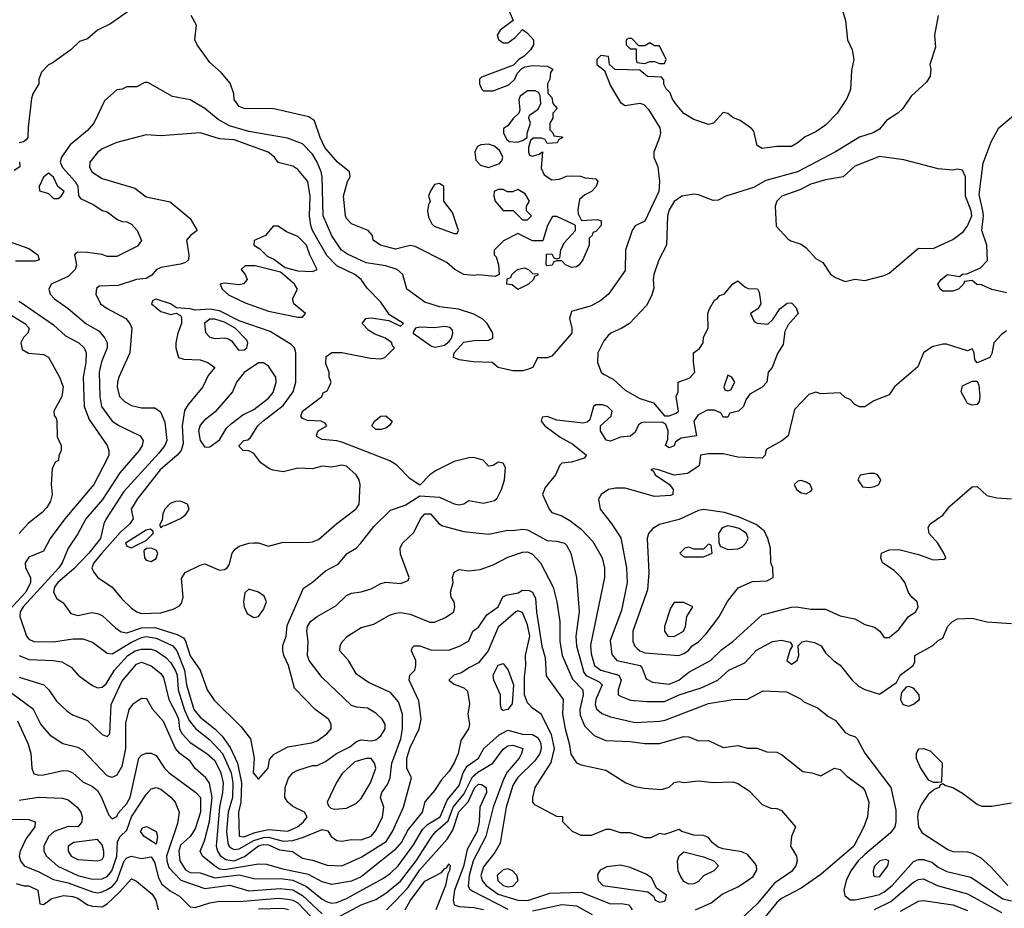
# Model space of a CAD drawing. Header units: inches. Extents: x 1793389 to 1900389, y 320802 to 470796.
# Tile 225 of 256: x 1832032 to 1836061, y 384276 to 387913. Entities that reach past the tile are written whole.
import ezdxf

# ---------------------------------------------------------------- set-up
doc = ezdxf.new("R2010")
doc.units = ezdxf.units.IN
doc.header["$MEASUREMENT"] = 0
doc.layers.add('B8338', color=7, linetype='Continuous')

msp = doc.modelspace()

# ---------------------------------------------------------------- linework, layer by layer
at = {"layer": 'B8338', "color": 2}
for points, elevation in [([(1835387.9, 387987.9), (1835410.7, 387910), (1835418.8, 387830), (1835439.1, 387790), (1835444.9, 387750), (1835435.5, 387704.5), (1835432.3, 387627.7), (1835417.3, 387590), (1835377.3, 387530), (1835330, 387481.2), (1835290, 387454), (1835246.4, 387433.6), (1835213.2, 387406.8), (1835190, 387394), (1835130, 387393.2), (1835070, 387385.2), (1835050, 387398), (1835036.2, 387456.2), (1835027.2, 387467.2), (1834980.2, 387500.2), (1834950, 387513.2), (1834930, 387529), (1834910, 387532.7), (1834870.6, 387489.4), (1834850, 387484), (1834790, 387504), (1834750, 387528.7), (1834715.3, 387570), (1834702, 387590), (1834694, 387614), (1834678, 387630), (1834668.4, 387648.4), (1834667.3, 387667.3), (1834658, 387678), (1834600.4, 387680.4), (1834570, 387706), (1834468.4, 387708.4), (1834446, 387730), (1834442, 387762), (1834410, 387766), (1834394, 387750), (1834394, 387730), (1834424.7, 387704.7), (1834450, 387642), (1834490, 387574), (1834510, 387562), (1834570, 387571.3), (1834585.4, 387565.4), (1834605.4, 387545.4), (1834651, 387470), (1834654.8, 387450), (1834650.8, 387430), (1834626.8, 387370), (1834626.8, 387350), (1834642.8, 387310), (1834650.5, 387250), (1834647.7, 387210), (1834590, 387088.7), (1834551.1, 387068.9), (1834538, 387050), (1834511.3, 386970), (1834510, 386886), (1834441, 386790), (1834410, 386764), (1834370, 386742), (1834290, 386718), (1834282, 386690), (1834292, 386650), (1834291.3, 386630), (1834210, 386536), (1834190, 386529.2), (1834151.6, 386528.4), (1834131.3, 386490), (1834110, 386481.2), (1834090, 386475.3), (1834050, 386475.3), (1833990, 386488.7), (1833966, 386510), (1833887.1, 386512.9), (1833830, 386520.7), (1833807.3, 386530), (1833809.7, 386550), (1833850, 386593.7), (1833890, 386600.4), (1833950, 386601), (1833968, 386610), (1833968.7, 386630), (1833945.2, 386670), (1833927.6, 386687.6), (1833890, 386707.3), (1833827.7, 386727.7), (1833750, 386737.6), (1833690, 386756.2), (1833616, 386810), (1833599.5, 386870), (1833577.2, 386890), (1833530, 386906), (1833450, 386918.3), (1833373.8, 386953.8), (1833349, 386970), (1833310, 387028.7), (1833273.6, 387110), (1833269.7, 387269.7), (1833265.1, 387290), (1833249.7, 387330), (1833230, 387362.9), (1833190, 387404.2), (1833128.5, 387428.5), (1832970, 387454.7), (1832890, 387479.1), (1832843.7, 387503.7), (1832790, 387549.4), (1832730, 387585.2), (1832658, 387598), (1832556.4, 387656.4), (1832543.6, 387656.4), (1832510, 387638), (1832470, 387638), (1832451.6, 387628.4), (1832430, 387626), (1832379.6, 387580.4), (1832336, 387490), (1832310, 387459), (1832239.1, 387400.9), (1832202.8, 387350), (1832197.3, 387330), (1832207.9, 387307.9), (1832258.8, 387250), (1832270, 387231.3), (1832273.4, 387193.4), (1832281.1, 387181.1), (1832335.3, 387155.3), (1832370, 387131.3), (1832390, 387126), (1832430, 387096), (1832450, 387086.8), (1832470, 387086), (1832490, 387076), (1832513.4, 387050), (1832530.7, 387009.3), (1832514.6, 386985.4), (1832430, 386943.6), (1832390, 386943.6), (1832370, 386952), (1832310, 386959.5), (1832270, 386961.2), (1832262.5, 386957.5), (1832256, 386950), (1832264.9, 386910), (1832259.1, 386890), (1832230, 386862), (1832161, 386830), (1832151, 386810), (1832157.3, 386790), (1832174, 386770), (1832230, 386730.6), (1832302.8, 386670), (1832358, 386638), (1832380.7, 386610), (1832390.5, 386590), (1832390.4, 386570), (1832367.5, 386512.5), (1832357.6, 386470), (1832360.3, 386370), (1832366.4, 386330), (1832410.3, 386270.4), (1832441, 386250), (1832524.7, 386210), (1832537.3, 386190), (1832533, 386170), (1832520.5, 386150), (1832442, 386058), (1832371.2, 385948.8), (1832303.1, 385870), (1832270, 385809.2), (1832230.6, 385750), (1832205.5, 385690), (1832192.2, 385670), (1832045.8, 385510), (1832033.7, 385490), (1832032.7, 385470), (1832060.4, 385390), (1832070, 385378), (1832090, 385368.4), (1832170, 385366.7), (1832250, 385379.3), (1832290, 385379.3), (1832330, 385364.9), (1832390, 385320.7), (1832410, 385318), (1832490, 385365.8), (1832530, 385384.9), (1832550, 385387.9), (1832590, 385381.3), (1832658.4, 385350), (1832675.8, 385330), (1832707.2, 385250), (1832714.4, 385190), (1832744.4, 385090), (1832770, 385058.7), (1832831.2, 385011.2), (1832860.2, 384980.2), (1832893.6, 384933.6), (1832922.8, 384870), (1832940.2, 384790), (1832936.9, 384710), (1832926.9, 384670), (1832930.7, 384570.7), (1832950, 384569.1), (1832993.7, 384586.3), (1833050, 384598.5), (1833130, 384592.4), (1833169.2, 384610), (1833194, 384630), (1833208, 384650), (1833198, 384670), (1833150, 384693.2), (1833129, 384710), (1833117.2, 384730), (1833118, 384770), (1833131.7, 384808.3), (1833149.3, 384830), (1833170, 384842), (1833230, 384861), (1833250, 384861), (1833283.2, 384876.8), (1833328.7, 384910), (1833383.7, 384936.3), (1833410, 384958.8), (1833430, 384966), (1833470, 384961), (1833490, 384966), (1833510, 384982), (1833528, 385010), (1833528, 385030), (1833515.3, 385050), (1833490, 385075.3), (1833454.8, 385094.8), (1833410, 385099.3), (1833390, 385106), (1833270, 385221.2), (1833216, 385290), (1833209.6, 385310), (1833212.7, 385370), (1833207.6, 385410), (1833209.6, 385430), (1833222.7, 385450), (1833250, 385470.7), (1833325.6, 385514.4), (1833370, 385556), (1833390, 385566), (1833430, 385571.3), (1833470, 385584), (1833510, 385606), (1833530, 385611), (1833590, 385606), (1833622, 385618), (1833626, 385630), (1833590, 385726), (1833589.2, 385750), (1833599, 385770), (1833645.6, 385814.4), (1833671.6, 385870), (1833690, 385890.3), (1833713.4, 385890), (1833749.1, 385849.1), (1833762, 385842), (1833850, 385817.6), (1833950, 385807.7), (1834030, 385823), (1834050, 385821.6), (1834090, 385828), (1834110, 385825.5), (1834190, 385782), (1834230, 385779.1), (1834261, 385770), (1834270, 385762.8), (1834287.3, 385730), (1834310.6, 385630), (1834322, 385490), (1834307.2, 385390), (1834310.3, 385350), (1834341.1, 385241.1), (1834350, 385228.9), (1834403.4, 385203.4), (1834415.8, 385190), (1834390.3, 385130), (1834386.7, 385110), (1834392.3, 385092.3), (1834413.8, 385073.8), (1834450, 385059.3), (1834550, 385037.1), (1834650, 385041.3), (1834673.9, 385046.1), (1834850, 385114.9), (1834950.7, 385130.7), (1835010, 385131.3), (1835074.6, 385165.4), (1835170, 385162), (1835230, 385131.3), (1835240.7, 385120.7), (1835296.8, 385096.8), (1835341.1, 385061.1), (1835370, 385044.7), (1835410, 384996), (1835430, 384984), (1835450, 384978.8), (1835458.8, 384970), (1835490, 384910.8), (1835596.3, 384770), (1835617, 384677), (1835617.1, 384630), (1835613, 384610), (1835594.9, 384585.1), (1835490, 384496.3), (1835463.1, 384470), (1835432.7, 384430), (1835413.4, 384390), (1835404, 384350), (1835408, 384328), (1835430, 384310.8), (1835450.7, 384310.7), (1835510, 384322.6), (1835550, 384333.1), (1835570, 384343.7), (1835602.4, 384370), (1835690, 384467.7), (1835710, 384476.3), (1835730, 384476.4), (1835764.4, 384464.4), (1835790, 384444.4), (1835826.1, 384426.1), (1835923.4, 384403.4), (1836054.8, 384314.8), (1836090, 384306.3)], 242), ([(1832482, 387950), (1832403.5, 387896.5), (1832350.7, 387869.3), (1832310, 387834), (1832276.9, 387823.1), (1832242, 387790), (1832165.4, 387734.6), (1832150, 387728), (1832121.4, 387698.6), (1832111, 387670), (1832111, 387650), (1832086, 387610), (1832081, 387590), (1832066.8, 387473.2), (1832066, 387430), (1832059.1, 387420.9), (1832047.3, 387412.7), (1832030.5, 387409.5)], 238), ([(1834026, 387970), (1834051.3, 387910), (1833998, 387870), (1833986, 387850), (1833991.1, 387831.1), (1834010, 387818), (1834030, 387818), (1834060.2, 387839.8), (1834090, 387872), (1834110, 387858), (1834134, 387830), (1834134, 387810), (1834122, 387790), (1834096.9, 387763.1), (1834074, 387750), (1834052.7, 387727.3), (1833922, 387678), (1833914, 387670), (1833914, 387650), (1833922, 387630), (1833930, 387622), (1833970, 387622), (1834033.6, 387646.4), (1834058, 387670), (1834068, 387692), (1834087.3, 387712.7), (1834100.4, 387719.6), (1834130, 387724.7), (1834190, 387722), (1834214, 387710), (1834203.6, 387696.4), (1834202, 387670), (1834192, 387650), (1834192.7, 387612.7), (1834210, 387594), (1834214, 387570), (1834232, 387550), (1834214, 387530), (1834214, 387510), (1834202, 387490), (1834202, 387462), (1834214, 387450), (1834218, 387438), (1834250, 387434), (1834254, 387430), (1834238, 387422), (1834231.3, 387408.7), (1834190, 387406), (1834182, 387422), (1834167.3, 387427.3), (1834132.7, 387427.3), (1834122, 387418), (1834114, 387390), (1834114, 387370), (1834118, 387358), (1834130, 387354), (1834158, 387362), (1834172, 387372), (1834165.4, 387305.4), (1834178, 387278), (1834210, 387258), (1834240.4, 387259.6), (1834270, 387272), (1834290, 387274), (1834327.3, 387272.7), (1834345.4, 387265.4), (1834390, 387262), (1834398, 387250), (1834391.3, 387230), (1834372, 387210), (1834344, 387196), (1834322.5, 387177.5), (1834315.3, 387135.3), (1834318, 387118), (1834331.6, 387091.6), (1834395.3, 387095.3), (1834411.3, 387090), (1834411.3, 387070), (1834390, 387046), (1834378, 387042), (1834374, 387030), (1834362, 387018), (1834362, 386990), (1834336, 386930), (1834322, 386910), (1834310, 386902), (1834290, 386898), (1834266, 386910), (1834250, 386926), (1834230, 386926), (1834218, 386922), (1834211.6, 386908.4), (1834190, 386906), (1834186, 386910), (1834187.3, 386952.7), (1834210, 386954), (1834218, 386938), (1834230, 386934), (1834242, 386938), (1834246, 386970), (1834260.2, 386999.8), (1834306, 387050), (1834306, 387070), (1834296.4, 387076.4), (1834230, 387108), (1834212.7, 387107.3), (1834191.3, 387070), (1834172.7, 387007.3), (1834130, 387008), (1834070, 387038), (1834011.6, 387008.4), (1833974, 386970), (1833974, 386950), (1833982, 386942), (1833991.3, 386910), (1833994, 386870), (1833978, 386862), (1833910, 386869), (1833890, 386866), (1833850, 386869.5), (1833812.7, 386890), (1833779.3, 386919.3), (1833650, 386984), (1833630, 386988.7), (1833570, 386973.2), (1833508, 386990), (1833478, 387010), (1833475.3, 387030), (1833458, 387050), (1833390, 387077.2), (1833370, 387099), (1833365.1, 387110), (1833357.2, 387190), (1833374, 387250), (1833384, 387270), (1833382, 387290), (1833333.2, 387330), (1833281.2, 387390), (1833261.2, 387430), (1833239, 387499), (1833214.6, 387514.6), (1833071.6, 387548.4), (1832950, 387548.7), (1832930, 387558), (1832910, 387586), (1832908.7, 387610), (1832893.6, 387653.6), (1832857.2, 387697.2), (1832810, 387738), (1832758, 387810), (1832748.7, 387830), (1832755.3, 387890), (1832734, 387930)], 238), ([(1835791, 387930), (1835774.8, 387850), (1835779.8, 387800.2), (1835756, 387730), (1835761, 387710), (1835758, 387682), (1835742.8, 387657.2), (1835679.8, 387600.2), (1835646, 387550), (1835624.7, 387530), (1835579.1, 387500.9), (1835550, 387465.2), (1835524.7, 387450), (1835468.5, 387431.5), (1835370, 387372), (1835214.8, 387290), (1835085.4, 387254.6), (1835034.4, 387225.6), (1834922, 387190), (1834890, 387174), (1834870, 387173.2), (1834810, 387196), (1834790, 387199.3), (1834742, 387190), (1834710, 387169), (1834690, 387135.3), (1834682.4, 387110), (1834678.8, 386990), (1834648, 386930), (1834627.3, 386870), (1834624, 386850), (1834626.4, 386813.6), (1834618, 386782), (1834596.8, 386743.2), (1834526.8, 386670), (1834496, 386650), (1834451, 386630), (1834439.9, 386620.1), (1834422, 386598), (1834397.3, 386550), (1834396, 386510), (1834411.3, 386470), (1834421.4, 386461.4), (1834461, 386441), (1834510, 386396), (1834570, 386362.8), (1834625.4, 386345.4), (1834670, 386291.3), (1834690, 386291.3), (1834718, 386302), (1834728, 386310), (1834718, 386370), (1834726, 386390), (1834726, 386430), (1834773.6, 386446.4), (1834795.3, 386470), (1834788.9, 386511.1), (1834788.7, 386550), (1834813.2, 386566.8), (1834828.7, 386590), (1834830, 386614), (1834848.7, 386650), (1834848, 386710), (1834855.3, 386730), (1834875.3, 386764.7), (1834886, 386770), (1834895.3, 386784.7), (1834915.3, 386790), (1834950, 386832), (1834970, 386844.7), (1834999.1, 386819.1), (1835013.2, 386813.2), (1835050.7, 386810.7), (1835058, 386798), (1835064.7, 386750), (1835052, 386730), (1835022, 386710), (1835038, 386678), (1835050, 386671.3), (1835093.2, 386666.8), (1835113.6, 386686.4), (1835142, 386730), (1835172.7, 386752.7), (1835190, 386754), (1835210, 386734), (1835218, 386710), (1835176, 386664), (1835163.5, 386636.5), (1835156.8, 386583.2), (1835133.4, 386546.6), (1835110.6, 386490), (1835094.8, 386470), (1835090, 386428.7), (1835070, 386408.7), (1835019.6, 386380.4), (1835003.6, 386356.4), (1834994, 386330), (1834974, 386310), (1834938, 386302), (1834930, 386286), (1834910, 386286), (1834902, 386302), (1834875.3, 386315.3), (1834845.4, 386314.6), (1834806.4, 386293.6), (1834791.3, 386270), (1834802, 386210), (1834739.3, 386200.7), (1834715.5, 386184.5), (1834710, 386169.2), (1834690, 386161.2), (1834675.3, 386170), (1834684, 386196), (1834685.2, 386230), (1834676.5, 386256.5), (1834664, 386264), (1834590, 386266.3), (1834577, 386263), (1834564.8, 386255.2), (1834550, 386225.2), (1834531.9, 386208.1), (1834490, 386203.6), (1834450, 386187.3), (1834432.3, 386192.3), (1834409.2, 386230), (1834408.7, 386250), (1834452.7, 386290), (1834456, 386310), (1834437.2, 386330), (1834416.6, 386336.6), (1834390, 386336.9), (1834380.5, 386330), (1834364.5, 386275.5), (1834353.7, 386266.3), (1834338, 386262), (1834230, 386274), (1834190, 386288.7), (1834170, 386286), (1834166, 386270), (1834181, 386250), (1834244.1, 386204.1), (1834295.6, 386175.6), (1834352, 386130), (1834342, 386118), (1834290, 386102), (1834250, 386098), (1834242, 386090), (1834224.7, 386050), (1834182, 385998), (1834171.3, 385970), (1834198.8, 385910), (1834210, 385896), (1834250, 385882), (1834283.7, 385863.7), (1834330, 385827.7), (1834377.7, 385777.7), (1834414.9, 385710), (1834424.9, 385670), (1834424.9, 385630), (1834367.5, 385352.5), (1834370, 385318), (1834384.2, 385270), (1834410.2, 385250.2), (1834484, 385230), (1834492.7, 385210), (1834480.5, 385170), (1834481, 385150), (1834490, 385144), (1834531.9, 385128.1), (1834598, 385122), (1834670, 385122.4), (1834730, 385150.3), (1834821.1, 385178.9), (1834889, 385210), (1834934, 385250), (1834999.1, 385280.9), (1835047.2, 385332.8), (1835112.3, 385367.7), (1835150, 385373.4), (1835185.4, 385365.4), (1835194, 385350), (1835184.9, 385335.1), (1835170.6, 385290), (1835190, 385274.9), (1835213.3, 385290), (1835220.7, 385310), (1835218, 385350), (1835234, 385366), (1835250, 385371.3), (1835284, 385364), (1835312, 385350), (1835330, 385322), (1835362, 385290), (1835390, 385271.3), (1835438, 385210), (1835464.5, 385184.5), (1835490, 385171), (1835550, 385152), (1835620.4, 385199.6), (1835635.3, 385230), (1835688, 385270), (1835695.3, 385284.7), (1835695.3, 385310), (1835768.9, 385351.1), (1835790, 385372), (1835810, 385382), (1835830, 385431.3), (1835848.7, 385450), (1835870, 385460.7), (1835930, 385463.1), (1835990, 385448.4), (1836090, 385442)], 246), ([(1836070, 386795.3), (1836010, 386808.7), (1835967.3, 386827.3), (1835948.4, 386828.4), (1835930, 386846), (1835898, 386842), (1835894, 386830), (1835874, 386810), (1835850, 386802), (1835810, 386802), (1835798, 386810), (1835789, 386830), (1835802, 386850), (1835828, 386870), (1835878, 386862), (1835890, 386872), (1835907.3, 386872.7), (1835963.1, 386896.9), (1835992.7, 386927.3), (1835989.4, 386990), (1835969.6, 387050), (1835976, 387110), (1835973.7, 387130), (1835957.5, 387197.5), (1835974.5, 387325.5), (1836007.5, 387412.5), (1836038, 387470), (1836099.1, 387520.9)], 246), ([(1832031.7, 387331.7), (1832032.4, 387310), (1832010, 387295.6)], 238), ([(1831942, 387022), (1832070, 386975.8), (1832106.8, 386950), (1832111.3, 386930), (1832095.5, 386924.5), (1832015.3, 386924.7)], 238), ([(1832030, 386760.7), (1832170, 386664), (1832219.1, 386619.1), (1832274.8, 386590), (1832295.5, 386570), (1832303.8, 386550), (1832302.4, 386510), (1832292, 386450), (1832296.5, 386330), (1832316.5, 386276.5), (1832390.7, 386170), (1832397.3, 386150), (1832396.3, 386130), (1832390, 386115.3), (1832334.9, 386010), (1832217.1, 385870), (1832157.1, 385790), (1832130, 385737.2), (1832070, 385712.7), (1832054.8, 385690), (1832056, 385670), (1832076, 385630), (1832076.3, 385610), (1832056.9, 385570), (1831986.5, 385493.5)], 238), ([(1831988.8, 386708.8), (1832053.4, 386670), (1832070.5, 386650), (1832064.9, 386630), (1832047.9, 386612.1), (1832037, 386590), (1832042.5, 386562.5), (1832068.4, 386548.4), (1832130, 386542.8), (1832150, 386531.3), (1832194.8, 386450), (1832210.6, 386410), (1832204.9, 386370), (1832172, 386310), (1832172.7, 386292.7), (1832182, 386282), (1832184.7, 386270), (1832185.4, 386205.4), (1832202, 386170), (1832202, 386150), (1832192.7, 386127.3), (1832191.6, 386108.4), (1832178, 386102), (1832164.7, 386075.3), (1832161, 386010), (1832164.7, 385970), (1832158, 385942), (1832143.5, 385916.5), (1832124.5, 385895.5), (1832068.3, 385851.7), (1832030.4, 385809.6)], 234), ([(1836070, 386639), (1836050, 386624), (1836018, 386590), (1836010, 386546), (1836002, 386530), (1835950, 386508), (1835940.4, 386520.4), (1835938, 386550), (1835930, 386566), (1835910, 386558), (1835824.7, 386584.7), (1835810, 386585.2), (1835765.8, 386574.2), (1835730.8, 386550), (1835707.3, 386492.7), (1835611.3, 386410), (1835590, 386378), (1835527.1, 386352.9), (1835490, 386329), (1835468.9, 386328.9), (1835450, 386338), (1835430, 386358), (1835410, 386366), (1835390, 386386), (1835310, 386382), (1835290, 386388), (1835261, 386379), (1835202, 386318), (1835176, 386210), (1835150.5, 386189.5), (1835090, 386155.3), (1835084.7, 386150), (1835082, 386130), (1835070, 386118), (1834970, 386122.9), (1834910, 386136.3), (1834850, 386136.3), (1834818, 386130), (1834812.8, 386087.2), (1834764.5, 386055.5), (1834710, 386049.2), (1834646, 386070), (1834626, 386074), (1834614, 386070), (1834625.4, 386065.4), (1834632, 386050), (1834690.6, 386010.6), (1834706, 385990), (1834704.7, 385970), (1834694.9, 385965.1), (1834630, 385960.9), (1834510, 385995.1), (1834470, 385995.1), (1834442, 385990), (1834412, 385970), (1834401, 385950), (1834406.8, 385910), (1834452.5, 385852.5), (1834492, 385792), (1834515.5, 385670), (1834518, 385610), (1834495.2, 385495.2), (1834448.5, 385371.5), (1834454.6, 385314.6), (1834476, 385290), (1834570.8, 385270), (1834579, 385259), (1834595.2, 385215.2), (1834621.7, 385201.7), (1834690, 385193.7), (1834729.4, 385210), (1834770, 385242.4), (1834859.3, 385290), (1834904.9, 385335.1), (1834950, 385367.7), (1835070, 385477.3), (1835190, 385508.2), (1835210.4, 385510.4), (1835270, 385500.5), (1835330, 385500.5), (1835390, 385473), (1835450, 385460.5), (1835490, 385437.3), (1835530, 385426), (1835551.3, 385410), (1835570, 385384.7), (1835590, 385384.7), (1835630, 385417.3), (1835669.5, 385470.5), (1835699, 385490), (1835709, 385510), (1835704, 385530), (1835682, 385550), (1835669.1, 385569.1), (1835654, 385610), (1835639, 385630), (1835610, 385659), (1835562, 385690), (1835555.3, 385710), (1835558, 385730), (1835590, 385742.8), (1835630, 385744.9), (1835710, 385723.8), (1835770, 385702.4), (1835815.1, 385704.9), (1835822, 385710), (1835814, 385730), (1835789, 385770), (1835754, 385810), (1835750, 385834), (1835758, 385850), (1835810, 385884.7), (1835838.6, 385921.4), (1835930, 386001), (1835950, 386002), (1835990, 385966), (1836030, 385956), (1836090, 385951.3)], 250), ([(1832030.3, 385310.3), (1832070, 385294.4), (1832170.4, 385290.4), (1832204.4, 385284.4), (1832243, 385263), (1832271.3, 385230), (1832293.2, 385213.2), (1832330, 385187.3), (1832350, 385178.8), (1832370, 385180.7), (1832385.8, 385194.2), (1832420.5, 385250), (1832474, 385310), (1832504.5, 385330), (1832530, 385336.5), (1832570, 385336), (1832590.6, 385330), (1832630, 385302.4), (1832650, 385280.4), (1832670, 385248), (1832676.3, 385230), (1832680.7, 385170), (1832706.8, 385086.8), (1832725.3, 385045.3), (1832752, 385012), (1832810, 384965.7), (1832861.5, 384910), (1832896.9, 384830), (1832903.8, 384790), (1832902.3, 384730), (1832885.8, 384670), (1832878.4, 384590), (1832884, 384544), (1832889.3, 384529.3), (1832901.1, 384521.1), (1832910, 384516.9), (1832930, 384519.7), (1832990, 384553), (1833030, 384566.1), (1833050, 384566.6), (1833110, 384551.1), (1833150, 384553.8), (1833193.5, 384566.5), (1833270, 384598), (1833293.2, 384593.2), (1833306.8, 384570), (1833330, 384553.4), (1833350, 384550.5), (1833390, 384557.1), (1833430, 384556.4), (1833470, 384570.6), (1833490, 384594.8), (1833516.3, 384650), (1833522, 384690), (1833509.2, 384730), (1833514.5, 384750), (1833537, 384783), (1833548.4, 384810), (1833555.4, 384870), (1833592.1, 384970), (1833598.5, 385010), (1833598.9, 385070), (1833581.7, 385121.7), (1833550, 385159.5), (1833459.6, 385199.6), (1833410, 385234), (1833377.2, 385290), (1833342.7, 385330), (1833343.7, 385350), (1833350, 385364.7), (1833374, 385390), (1833430, 385424.9), (1833481.5, 385438.5), (1833544.8, 385475.2), (1833570, 385484), (1833590, 385487.3), (1833630, 385480.5), (1833710, 385447.3), (1833730, 385447.7), (1833774.2, 385465.8), (1833808.7, 385490), (1833813.2, 385510), (1833809.3, 385530), (1833798, 385550), (1833795.1, 385570), (1833806, 385610), (1833803.7, 385630), (1833810, 385651.3), (1833830, 385662.8), (1833870, 385657.3), (1833917, 385663), (1833970, 385682), (1834030, 385713.4), (1834090, 385733.4), (1834110, 385735.5), (1834130, 385724.9), (1834163.8, 385690), (1834214.9, 385590), (1834230.5, 385530), (1834243, 385450), (1834242.4, 385370), (1834252.4, 385310), (1834293.7, 385213.7), (1834336.4, 385170), (1834338, 385150), (1834324.2, 385090), (1834326, 385066), (1834343.1, 385023.1), (1834383.4, 384983.4), (1834430, 384963), (1834530, 384958.4), (1834590, 384950.6), (1834650, 384950.7), (1834750, 384978.8), (1834770, 384977.3), (1834810, 384961), (1834850, 384962.8), (1834910, 384934.8), (1834970, 384942.8), (1835010, 384931), (1835050, 384931), (1835090, 384916), (1835130, 384914.8), (1835150, 384906), (1835236, 384836), (1835274, 384830), (1835310, 384818), (1835366, 384850), (1835390, 384844.7), (1835416.8, 384816.8), (1835481, 384770), (1835490, 384758), (1835506.8, 384710), (1835501, 384650), (1835486.8, 384610), (1835444.9, 384530), (1835310, 384414.5), (1835230, 384358), (1835150, 384316.2), (1835130, 384299.5), (1835025.5, 384170)], 238), ([(1832030, 385221.6), (1832131, 385190), (1832150.8, 385170), (1832183.4, 385123.4), (1832224.4, 385084.4), (1832248.5, 385068.5), (1832310, 385044.9), (1832370, 384987.3), (1832390, 384978.8), (1832401.2, 384990), (1832406.9, 385110), (1832450, 385204.9), (1832510, 385275.5), (1832530, 385283), (1832570, 385267.7), (1832610, 385237.3), (1832620.9, 385220.9), (1832642, 385130), (1832673.1, 385073.1), (1832681.3, 385050), (1832686.5, 385010), (1832696.5, 384990), (1832730, 384954), (1832798, 384910), (1832830, 384880.4), (1832855.8, 384830), (1832864.4, 384790), (1832862.4, 384750), (1832849.3, 384690), (1832836.5, 384530), (1832840.9, 384510), (1832852.8, 384492.8), (1832876.2, 384476.2), (1832910, 384470.2), (1832952.2, 384487.8), (1833010, 384531.8), (1833030, 384536.8), (1833050, 384535.4), (1833095.6, 384515.6), (1833148.3, 384508.3), (1833190, 384480.7), (1833230, 384473), (1833290, 384453), (1833350, 384450.4), (1833430, 384484.9), (1833531.5, 384550), (1833558, 384590), (1833602.4, 384690), (1833635.1, 384810), (1833615.6, 384850), (1833616.4, 384890), (1833630, 384934), (1833667, 385010), (1833675.1, 385050), (1833665.8, 385125.8), (1833625.2, 385210), (1833628.7, 385230), (1833649.2, 385250.8), (1833653.2, 385270), (1833653.2, 385290), (1833635.3, 385330), (1833638, 385342), (1833646, 385350), (1833669.2, 385350.8), (1833714.4, 385334.4), (1833787.5, 385332.5), (1833834, 385350), (1833869.4, 385370.6), (1833886, 385410), (1833910, 385426.8), (1833943.5, 385476.5), (1833989.5, 385510), (1834009.5, 385550.5), (1834022.4, 385557.6), (1834072.3, 385567.8), (1834090, 385578), (1834116.7, 385576.7), (1834130.7, 385570), (1834143.4, 385543.4), (1834146.9, 385490), (1834169.1, 385349.1), (1834182.8, 385302.8), (1834186.8, 385226.8), (1834255.5, 385130), (1834253.7, 385070), (1834264.6, 385010), (1834281.1, 384950), (1834286.9, 384906.9), (1834310, 384871), (1834330, 384862.8), (1834430, 384842), (1834512, 384790), (1834550, 384774.8), (1834587.5, 384767.5), (1834658, 384762), (1834690, 384771.3), (1834710, 384791), (1834730, 384794.8), (1834750, 384790.8), (1834810, 384797.3), (1834870, 384790.7), (1834950, 384794), (1834970, 384786.8), (1835016.8, 384756.8), (1835070, 384701), (1835105.4, 384685.4), (1835130, 384684.7), (1835150, 384676), (1835206, 384610), (1835190.7, 384569.3), (1835186, 384530), (1835210.6, 384490), (1835213, 384470), (1835207.7, 384450), (1835190, 384427), (1835121.2, 384378.8), (1835050, 384294.5), (1834985.1, 384234.9)], 234), ([(1834798, 384270), (1834861.6, 384298.4), (1834906.2, 384333.8), (1834970, 384364.5), (1835010.3, 384389.7), (1835033.8, 384406.2), (1835048.3, 384431.7), (1835046.7, 384450), (1835040.5, 384460.5), (1835010, 384495.8), (1834987, 384507), (1834910, 384518.8), (1834890, 384525.8), (1834865.5, 384545.5), (1834850, 384565.5), (1834830, 384573.4), (1834790, 384575.5), (1834742, 384590), (1834730, 384598), (1834670, 384578), (1834650, 384582), (1834615.3, 384564.7), (1834590, 384564.7), (1834530, 384584.7), (1834490, 384584.7), (1834450, 384598), (1834430, 384598), (1834370, 384574), (1834330, 384574), (1834294, 384590), (1834254, 384630), (1834254, 384650), (1834230, 384652), (1834139.8, 384699.8), (1834131.3, 384710), (1834131.3, 384730), (1834141, 384770), (1834206.6, 384873.4), (1834221.1, 384930), (1834207.7, 384987.7), (1834166, 385070), (1834130, 385095.5), (1834110, 385116.3), (1834098, 385150), (1834098.2, 385221.8), (1834103.6, 385270), (1834101.3, 385310), (1834119.5, 385390), (1834110, 385436), (1834090, 385486), (1834070, 385493.4), (1834062, 385490), (1833990, 385426.8), (1833948.5, 385330), (1833910, 385281), (1833870, 385260.7), (1833840.5, 385239.5), (1833808, 385230), (1833788.7, 385210), (1833810, 385194), (1833850, 385179), (1833864.7, 385164.7), (1833872.7, 385112.7), (1833866, 385070), (1833873.2, 385030), (1833869.2, 385010), (1833837, 384963), (1833827, 384910), (1833810, 384870.8), (1833790, 384837.3), (1833758, 384802), (1833730, 384758.8), (1833690, 384711.3), (1833679.5, 384670), (1833622, 384598), (1833593.8, 384546.2), (1833565.4, 384514.6), (1833430, 384404.2), (1833390, 384387.4), (1833310, 384374), (1833270, 384384.4), (1833214.3, 384414.3), (1833114.8, 384434.8), (1833044.1, 384455.9), (1833010, 384456.4), (1832870, 384433.8), (1832850, 384436.5), (1832829.3, 384449.3), (1832780.7, 384490), (1832770.6, 384510), (1832788.1, 384551.9), (1832808.4, 384631.6), (1832820.2, 384730), (1832808.8, 384788.8), (1832794, 384810), (1832750, 384847.7), (1832730, 384878), (1832687.7, 384910), (1832670.3, 384930.3), (1832621.1, 385041.1), (1832577.3, 385090), (1832552.7, 385132.7), (1832530, 385134.8), (1832494, 385110), (1832479.3, 385090), (1832465.6, 385034.4), (1832465.4, 384930), (1832450, 384856), (1832430, 384820.7), (1832410, 384810.8), (1832390, 384818.8), (1832290, 384922.8), (1832270, 384934), (1832208.5, 384948.5), (1832161.1, 384981.1), (1832118, 385030), (1832088, 385090), (1831974.1, 385174.1)], 230), ([(1832023.1, 385043.1), (1832067.5, 384947.5), (1832077.6, 384910), (1832082, 384850), (1832090, 384826.8), (1832110, 384821), (1832130, 384822.8), (1832210, 384839.5), (1832230, 384838.4), (1832250, 384830.4), (1832290, 384793), (1832330, 384774.4), (1832350, 384758), (1832366.4, 384730), (1832396.9, 384656.9), (1832410, 384642), (1832430, 384652), (1832435.1, 384664.9), (1832470, 384704.9), (1832484.7, 384730), (1832519.3, 384890), (1832530, 384902.8), (1832550, 384910.8), (1832570.7, 384910.7), (1832590, 384901), (1832624.9, 384850), (1832644, 384830), (1832753.4, 384750), (1832772.2, 384730), (1832772.4, 384670), (1832750, 384601.2), (1832730.4, 384570), (1832690, 384534), (1832682.7, 384510), (1832687.2, 384470), (1832710, 384434), (1832730, 384423.2), (1832770, 384420.9), (1832830, 384400.7), (1832930, 384412.4), (1832990, 384397.4), (1833110, 384396), (1833150, 384391.1), (1833205.6, 384365.6), (1833270, 384313.7), (1833290, 384302.4), (1833310, 384297.6), (1833330, 384300.3), (1833370, 384316.5), (1833521, 384399), (1833550, 384419.3), (1833580.7, 384450), (1833643.9, 384536.1), (1833681, 384599), (1833701.5, 384618.5), (1833752.6, 384650), (1833781.4, 384718.6), (1833830, 384779.1), (1833847.1, 384830), (1833862.9, 384857.1), (1833909.2, 384890), (1833931.8, 384930), (1833993.9, 384986.1), (1834030, 385004.9), (1834090, 384988.2), (1834130, 384986.7), (1834153.1, 384973.1), (1834164.4, 384950), (1834166.5, 384930), (1834161.1, 384910), (1834140, 384880), (1834068.7, 384810), (1834050, 384779.3), (1834022.6, 384690), (1833998, 384542), (1833976.2, 384503.8), (1833930, 384446), (1833919.6, 384410), (1833924.6, 384390), (1833940.3, 384370), (1833990, 384333.4), (1834070, 384309.1), (1834111.8, 384308.2), (1834201.5, 384338.6), (1834330, 384342.6), (1834450, 384293.7), (1834495.1, 384295.1), (1834524.7, 384290), (1834538, 384270)], 226), ([(1833330, 384236.5), (1833429.8, 384290.2), (1833490, 384312), (1833530, 384338), (1833590, 384387.4), (1833654.5, 384470), (1833718.9, 384570), (1833735.1, 384590), (1833785.6, 384634.4), (1833805.5, 384690), (1833850, 384742.8), (1833885.5, 384814.5), (1833906.4, 384833.6), (1833968.2, 384870), (1834010, 384928), (1834030, 384940.5), (1834050, 384944), (1834090.8, 384930), (1834086, 384910), (1834075.5, 384890), (1834026.5, 384833.5), (1834013.3, 384806.7), (1833968.9, 384690), (1833940.2, 384570), (1833887.5, 384470), (1833871.4, 384410), (1833866.6, 384366.6), (1833873.7, 384353.7), (1833886.1, 384346.1), (1834030, 384272.8)], 222), ([(1832030, 384718), (1832109.7, 384730.3), (1832206.9, 384726.9), (1832230, 384720.5), (1832267.3, 384690), (1832282.8, 384670), (1832287.3, 384650), (1832286.8, 384630), (1832279.9, 384620.1), (1832270, 384609.6), (1832230, 384611.5), (1832173.4, 384590), (1832150.3, 384569.7), (1832130.4, 384530), (1832130.5, 384510), (1832142, 384490), (1832188.2, 384448.2), (1832270, 384410.3), (1832330, 384394.9), (1832370, 384396), (1832390, 384405.7), (1832409.7, 384430), (1832415.1, 384444.9), (1832429.8, 384490), (1832433, 384550), (1832443.5, 384570), (1832470, 384595.8), (1832489.9, 384650.1), (1832550, 384742), (1832570, 384764.9), (1832590, 384770.4), (1832610, 384763.8), (1832651.2, 384731.2), (1832668.4, 384710), (1832684.9, 384670), (1832677.3, 384622.7), (1832633.4, 384490), (1832634.4, 384470), (1832643.1, 384443.1), (1832691.1, 384391.1), (1832790, 384356.4), (1832891.4, 384371.4), (1832970, 384347.1), (1833097.4, 384357.4), (1833150, 384351.2), (1833190, 384329.1), (1833270, 384252.8)], 222), ([(1833532.8, 384270), (1833570, 384306.7), (1833619.7, 384360.3), (1833670, 384432.9), (1833781.6, 384558.4), (1833804.8, 384595.2), (1833828.9, 384671.1), (1833867.8, 384712.2), (1833894.3, 384770), (1833910, 384784.6), (1833922.3, 384782.3), (1833940.5, 384770), (1833942.6, 384750), (1833914.9, 384690), (1833912.3, 384630), (1833904.7, 384590), (1833863.4, 384516.6), (1833847.5, 384447.5), (1833811.4, 384350), (1833805.3, 384310), (1833810.5, 384290.5), (1833830, 384283.8), (1833890, 384279.6), (1833930, 384271.6)], 218), ([(1836090, 384706), (1836010, 384693.3), (1835970, 384692), (1835950, 384700.9), (1835890, 384746), (1835850, 384769), (1835818, 384778), (1835810, 384786), (1835798, 384782), (1835794, 384770), (1835776.9, 384763.1), (1835750, 384742), (1835720.4, 384699.6), (1835708.6, 384671.4), (1835706, 384650), (1835710.5, 384610), (1835725.1, 384585.1), (1835830, 384517.3), (1835850, 384508), (1835910, 384507.7), (1835930, 384502), (1835963.4, 384483.4), (1836006, 384446), (1836074.9, 384370)], 246), ([(1831870, 384642.8), (1832070, 384639.1), (1832096, 384630), (1832094, 384610), (1832058.9, 384561.1), (1832034.4, 384510), (1832030.4, 384490), (1832034.9, 384470), (1832050.3, 384450.3), (1832110, 384425.3), (1832170, 384393.4), (1832230, 384380.8), (1832330, 384342.8), (1832350, 384339.6), (1832370, 384342.8), (1832390, 384352.6), (1832410, 384365.5), (1832430, 384387.4), (1832459.8, 384470), (1832470, 384482.6), (1832490, 384488.9), (1832530, 384480.3), (1832570, 384486.8), (1832584.4, 384464.4), (1832600.3, 384400.3), (1832614.3, 384374.3), (1832647.9, 384347.9), (1832686.3, 384326.3), (1832730, 384282), (1832750, 384279.6), (1832810, 384298.9), (1832850, 384305.3), (1832930, 384303.6), (1833090, 384317.2), (1833130, 384313.4), (1833150, 384309.1), (1833170, 384297.8), (1833222.8, 384242.9)], 218), ([(1833609.8, 384270.2), (1833630, 384306), (1833690, 384386.7), (1833757.6, 384422.4), (1833770, 384438), (1833779, 384441), (1833790, 384458), (1833794, 384450), (1833790.6, 384430.6), (1833783.5, 384416.5), (1833774, 384370), (1833734.9, 384270)], 214), ([(1832017.5, 384377.5), (1832050, 384368), (1832070, 384367.7), (1832106, 384350), (1832114, 384294), (1832130, 384292), (1832163.3, 384316.7), (1832211.5, 384328.5), (1832250, 384324.6), (1832270, 384317.4), (1832310, 384290.4), (1832330, 384284.2), (1832370, 384282.4), (1832390, 384294.4), (1832439.8, 384340.2), (1832490, 384396), (1832510, 384386.8), (1832573.7, 384333.7), (1832588.7, 384310), (1832599.3, 384270)], 214), ([(1835530, 384271.6), (1835596.5, 384303.5), (1835690, 384382.4), (1835710, 384394.4), (1835730, 384397.1), (1835786, 384370), (1835910, 384335.8), (1836050, 384258.3)], 238), ([(1833010, 384273.8), (1833110, 384276.5), (1833131.6, 384271.6)], 214), ([(1834130, 384265), (1834250, 384291.5), (1834310, 384285.5), (1834374, 384250)], 222), ([(1835635.6, 384264.4), (1835710, 384305.5), (1835730, 384308), (1835850, 384290.3), (1835910, 384266.4)], 234)]:
    msp.add_lwpolyline(points, dxfattribs=dict(at, elevation=elevation))
for points, elevation in [([(1834536.4, 387836.4), (1834523.6, 387836.4), (1834514, 387830), (1834514, 387810), (1834530, 387794), (1834554, 387794), (1834554, 387750), (1834558, 387738), (1834590, 387734), (1834610, 387742), (1834630, 387742), (1834650, 387734), (1834670, 387734), (1834678, 387750), (1834650, 387806), (1834630, 387806), (1834610, 387818), (1834590, 387806), (1834566, 387806)], 242), ([(1834142, 387622), (1834110, 387621.2), (1834080.5, 387599.5), (1834074.4, 387585.6), (1834078, 387542), (1834074, 387530), (1834050.9, 387509.1), (1834030, 387478), (1834012, 387468), (1834011.3, 387450), (1834024.5, 387424.5), (1834034.8, 387414.8), (1834069.1, 387410.9), (1834090, 387418), (1834108.7, 387431.3), (1834108.7, 387448.7), (1834122, 387490), (1834115.3, 387510), (1834118, 387522), (1834153.2, 387546.8), (1834165.2, 387570), (1834162, 387602), (1834155.3, 387615.3)], 238), ([(1832770, 387449.6), (1832610, 387437.6), (1832550, 387442), (1832430, 387409.6), (1832370, 387383.7), (1832350, 387369.2), (1832318.8, 387330), (1832317.3, 387310), (1832327.7, 387290), (1832370, 387262.4), (1832503.1, 387223.1), (1832550, 387187.3), (1832647.5, 387167.5), (1832730, 387098.8), (1832758, 387050), (1832730.5, 387029.5), (1832714.8, 387010), (1832724.9, 386950), (1832722.8, 386930), (1832710, 386919.3), (1832690, 386912.3), (1832610, 386899), (1832590, 386888.7), (1832573.4, 386866.6), (1832550, 386854), (1832510, 386849.3), (1832435.1, 386824.9), (1832358, 386822), (1832347.1, 386812.9), (1832344, 386790), (1832362.8, 386750), (1832390, 386730.6), (1832466, 386690), (1832482.8, 386670), (1832490.7, 386650), (1832482.8, 386550), (1832438, 386450), (1832433, 386430), (1832430.6, 386410), (1832440.7, 386370), (1832461, 386350), (1832490, 386334), (1832530, 386324.9), (1832584.5, 386324.5), (1832608.2, 386308.2), (1832625.5, 386265.5), (1832634, 386190), (1832626.4, 386170), (1832601.1, 386138.9), (1832457.8, 385982.2), (1832386, 385870), (1832377.1, 385850), (1832363, 385790), (1832314.6, 385730), (1832254, 385666), (1832187.6, 385610), (1832174.4, 385590), (1832170.7, 385570), (1832184, 385544), (1832210, 385526), (1832242, 385482), (1832270, 385474), (1832326.8, 385486.8), (1832350, 385482.8), (1832370, 385474.8), (1832423.7, 385423.7), (1832447.3, 385407.3), (1832470, 385403.6), (1832530, 385424.1), (1832585.2, 385425.2), (1832677.1, 385397.1), (1832702.5, 385382.5), (1832710.4, 385370), (1832729.3, 385309.3), (1832770.5, 385250), (1832798.8, 385170), (1832828.1, 385128.1), (1832938.8, 385018.8), (1832976, 384970), (1832991.3, 384890), (1832988, 384830), (1833010, 384804.7), (1833048.7, 384850), (1833054.6, 384885.4), (1833073.2, 384906.8), (1833130, 384937.3), (1833226.7, 384953.3), (1833250, 384961.3), (1833289.3, 384990), (1833306, 385010), (1833306, 385030), (1833296, 385050), (1833241.2, 385090), (1833156.6, 385176.6), (1833132, 385270), (1833113.2, 385310), (1833109, 385330), (1833108.9, 385351.1), (1833122, 385390), (1833126.3, 385433.7), (1833193.2, 385586.8), (1833230, 385611), (1833283.3, 385656.7), (1833335.6, 385684.4), (1833372.5, 385727.5), (1833408.7, 385750), (1833428.7, 385770), (1833481.5, 385838.5), (1833550, 385906), (1833610, 385926), (1833670, 385964.7), (1833750, 385959.1), (1833810, 385930.8), (1833830, 385926.8), (1833849.1, 385930.9), (1833870, 385944.7), (1833930, 385934.8), (1833975.1, 385944.9), (1833985.6, 385954.4), (1834004, 385990), (1834015.3, 386030), (1834020.4, 386080.4), (1834010, 386098), (1833990, 386102), (1833970, 386088), (1833950, 386086), (1833928, 386110), (1833890, 386121.2), (1833870, 386119), (1833810, 386104), (1833733.7, 386066.3), (1833710.6, 386049.4), (1833670, 386008), (1833630, 386034), (1833575.3, 386090), (1833546.8, 386106.8), (1833350, 386183.6), (1833329.7, 386189.6), (1833270, 386194.5), (1833250, 386206), (1833247.3, 386212.7), (1833253.2, 386230), (1833288.7, 386250), (1833282, 386262), (1833266, 386270), (1833210, 386272.7), (1833190, 386281.2), (1833182.7, 386290), (1833190, 386311), (1833268, 386370), (1833274.6, 386385.4), (1833290, 386394), (1833298, 386410), (1833306, 386430), (1833298, 386450), (1833298, 386470), (1833284.7, 386504.7), (1833286, 386534), (1833309.5, 386550.5), (1833350, 386551), (1833467.1, 386527.1), (1833510, 386524.7), (1833526, 386530), (1833566, 386570), (1833558, 386578), (1833555.3, 386590), (1833528.7, 386610), (1833485.6, 386625.6), (1833461, 386641), (1833433.2, 386670), (1833448.7, 386690), (1833470, 386693), (1833542, 386682), (1833590, 386658), (1833602, 386670), (1833545.2, 386705.2), (1833510, 386757.2), (1833453.6, 386813.6), (1833429, 386850), (1833404, 386870), (1833330, 386905.4), (1833288.3, 386948.3), (1833229.7, 387050), (1833223.5, 387070), (1833217.4, 387110), (1833221.1, 387190), (1833211.3, 387250), (1833170, 387299.3), (1833150, 387312.7), (1833090, 387328), (1833075.3, 387350), (1833048.7, 387370), (1832910, 387420.5), (1832850, 387425.6)], 246), ([(1833950, 387403.6), (1833919.1, 387400.9), (1833905.5, 387394.5), (1833898, 387382), (1833894.8, 387370), (1833898, 387338), (1833918, 387318), (1833950, 387307.7), (1833995.1, 387324.9), (1834005.2, 387334.8), (1834009.2, 387350), (1833996.6, 387376.6), (1833975.3, 387395.3)], 238), ([(1835550, 387352.3), (1835450, 387312.7), (1835402, 387270), (1835330, 387258), (1835270, 387239.5), (1835223.8, 387216.2), (1835151.3, 387190), (1835130.8, 387170), (1835122.8, 387150), (1835127.9, 387067.9), (1835175.3, 387015.3), (1835187.1, 387007.1), (1835230, 386994), (1835250, 386978.8), (1835290, 386936), (1835318.5, 386918.5), (1835350, 386871.3), (1835370, 386858), (1835410, 386842), (1835450, 386850.8), (1835490, 386846), (1835570, 386866), (1835590, 386876), (1835710, 386977.3), (1835770, 386976.3), (1835850, 387013.4), (1835894.5, 387045.5), (1835910.8, 387069.2), (1835927.8, 387110), (1835926, 387130), (1835901.7, 387190), (1835902, 387270), (1835890, 387297.2), (1835870, 387301.2), (1835850, 387297.2), (1835790, 387302), (1835650, 387339)], 250), ([(1832150, 387285.2), (1832130, 387268.7), (1832112, 387230), (1832112.7, 387212.7), (1832150, 387202), (1832170, 387181), (1832190, 387181), (1832202, 387190), (1832214, 387210), (1832188, 387230), (1832170, 387268.7)], 242), ([(1833750, 387242), (1833730, 387238), (1833711.3, 387210), (1833704.7, 387190), (1833712, 387170), (1833704.7, 387155.3), (1833701, 387130), (1833704.5, 387104.5), (1833718, 387078), (1833728.1, 387068.1), (1833810, 387038), (1833822, 387038), (1833828, 387050), (1833803.7, 387123.7), (1833768, 387170), (1833768, 387230)], 238), ([(1834070, 387218), (1834050, 387208), (1834028.4, 387208.4), (1834010, 387218), (1833990, 387218), (1833974, 387210), (1833972, 387190), (1833978, 387170), (1834010, 387132), (1834051.6, 387131.6), (1834090, 387094), (1834110, 387094), (1834126, 387110), (1834106, 387130), (1834106, 387150), (1834118, 387170), (1834100.4, 387200.4)], 238), ([(1833090, 387068), (1833070, 387068), (1833038, 387030), (1832991.1, 387008.9), (1832990.8, 386990), (1833014.7, 386974.7), (1833045.3, 386945.3), (1833072.3, 386932.3), (1833119, 386899), (1833170, 386885.3), (1833230, 386882), (1833248.7, 386890), (1833219.3, 386950), (1833206, 386990), (1833170, 387026), (1833124.5, 387044.5)], 250), ([(1832954.4, 386905.6), (1832938.8, 386890), (1832954.8, 386870), (1832962.8, 386850), (1832947.7, 386832.3), (1832930, 386827.3), (1832870, 386835.1), (1832852, 386830), (1832860.7, 386810), (1832886.3, 386786.3), (1832954.1, 386754.1), (1833050, 386720.3), (1833170, 386694.8), (1833190, 386696), (1833201.2, 386710), (1833154, 386750), (1833149, 386770), (1833169.3, 386810), (1833157, 386830), (1833099.8, 386879.8), (1832995.2, 386904.8)], 250), ([(1834070, 386809), (1834047.3, 386827.3), (1834026, 386830), (1834027.3, 386852.7), (1834042, 386858), (1834046, 386870), (1834069.1, 386890.9), (1834096.9, 386896.9), (1834114, 386890), (1834130, 386874), (1834152.7, 386872.7), (1834152.7, 386867.3), (1834138, 386862), (1834134, 386850), (1834114, 386830)], 238), ([(1832590, 386769), (1832576.9, 386763.1), (1832571, 386750), (1832610, 386718.8), (1832650, 386706), (1832672, 386712), (1832690, 386702), (1832694, 386694), (1832694, 386670), (1832678.8, 386630), (1832671.3, 386590), (1832671.3, 386570), (1832682, 386530), (1832703.5, 386523.5), (1832770, 386520.7), (1832802, 386510), (1832830.8, 386490), (1832803.8, 386456.2), (1832782, 386410), (1832721.4, 386338.6), (1832707.2, 386312.8), (1832696.9, 386250), (1832701.3, 386178.7), (1832692.4, 386150), (1832677.1, 386130), (1832607, 386070), (1832512.7, 385950), (1832488, 385910), (1832496, 385870), (1832483, 385850), (1832444.3, 385815.7), (1832368.9, 385730), (1832335.5, 385690), (1832327.7, 385670), (1832333.7, 385653.7), (1832351.3, 385630), (1832410.6, 385590.6), (1832450, 385542.8), (1832490, 385504.7), (1832512, 385490), (1832530, 385482.8), (1832610, 385484.9), (1832660.2, 385499.8), (1832685.6, 385514.4), (1832694.8, 385525.2), (1832700.9, 385550), (1832693.6, 385626.4), (1832708.7, 385650), (1832770, 385681), (1832790, 385686), (1832850, 385660.5), (1832870, 385662), (1832881.2, 385670), (1832890, 385684.7), (1832902, 385730), (1832913.6, 385746.4), (1832930, 385758), (1832970, 385771), (1832990, 385771.3), (1833010, 385771.3), (1833050, 385758), (1833110, 385774.8), (1833210, 385773), (1833230, 385775.5), (1833254.3, 385785.7), (1833330, 385850.8), (1833409.5, 385910.5), (1833421.2, 385930), (1833425.2, 386010), (1833421.2, 386030), (1833409.2, 386050), (1833370, 386086), (1833350, 386089.3), (1833310, 386082), (1833270, 386085.1), (1833230, 386074), (1833170, 386077), (1833110, 386062.7), (1833070, 386069.3), (1833054.5, 386074.5), (1833018.6, 386098.6), (1832990, 386138), (1832970, 386148), (1832946, 386150), (1832930, 386166), (1832929.3, 386169.3), (1832949, 386190), (1832966, 386194), (1832977.2, 386202.8), (1833007, 386250), (1833027, 386270), (1833110, 386334.4), (1833151.6, 386390), (1833162.4, 386430), (1833162, 386550), (1833157, 386570), (1833143.5, 386583.5), (1833056.6, 386636.6), (1832930, 386680.8), (1832850, 386720.9), (1832810, 386728), (1832750, 386723.5), (1832730, 386729.5), (1832673.8, 386733.8), (1832649, 386750)], 250), ([(1832810, 386687.6), (1832789, 386671), (1832792.4, 386632.4), (1832810, 386613.4), (1832830, 386608.2), (1832870, 386610.4), (1832886.4, 386606.4), (1832899, 386599), (1832924.2, 386564.2), (1832930, 386560.4), (1832950, 386562), (1832961.2, 386570), (1832965.2, 386590), (1832961.2, 386601.2), (1832913.3, 386650), (1832870, 386674.4), (1832830, 386686.9)], 254), ([(1833770, 386657), (1833730, 386651.8), (1833670, 386654.5), (1833652, 386650), (1833643.6, 386636.4), (1833642, 386630), (1833717.1, 386577.1), (1833733, 386573), (1833770, 386580.3), (1833790, 386595.5), (1833798.9, 386610), (1833804.5, 386630), (1833802.7, 386642.7), (1833793.1, 386653.1)], 246), ([(1833010, 386509), (1832950, 386469.2), (1832918.8, 386430), (1832902.8, 386390), (1832832.5, 386307.5), (1832787.1, 386272.9), (1832770, 386253.2), (1832763.8, 386230), (1832770.7, 386190), (1832790, 386162.8), (1832810, 386164), (1832850, 386194), (1832878.9, 386241.1), (1832899.5, 386260.5), (1832944.7, 386295.3), (1832990, 386318), (1833050, 386363.8), (1833070, 386387.3), (1833082, 386430), (1833080.9, 386450), (1833050, 386495.3), (1833030, 386508.7)], 254), ([(1834930, 386458), (1834914, 386410), (1834918, 386398), (1834930, 386394), (1834942, 386398), (1834958, 386430), (1834946, 386450)], 246), ([(1835930, 386335.3), (1835910, 386342), (1835884, 386390), (1835890, 386414), (1835930, 386434), (1835950, 386434), (1835956.9, 386416.9), (1835961, 386370), (1835958, 386350), (1835950, 386338)], 250), ([(1833510, 386235.1), (1833490, 386236), (1833473.2, 386250), (1833484.2, 386270), (1833509.6, 386290), (1833530, 386291.7), (1833556, 386270), (1833547.3, 386252.7), (1833530, 386241.2)], 242), ([(1835530, 386055.1), (1835510, 386055.1), (1835471.6, 386048.4), (1835462, 386030), (1835481, 386001), (1835510, 385998), (1835530, 386002.8), (1835548, 386010), (1835555.3, 386030), (1835542, 386050)], 254), ([(1835230, 386027), (1835215.5, 386024.5), (1835200.5, 386010), (1835210.6, 385990), (1835230, 385976.4), (1835250, 385972.7), (1835270, 385982.8), (1835275.1, 385990), (1835266, 386010), (1835250, 386020.7)], 254), ([(1832690, 385942), (1832670, 385940.7), (1832647.7, 385932.3), (1832626.4, 385910), (1832618, 385890), (1832615.3, 385864.7), (1832603.6, 385843.6), (1832610, 385834), (1832618, 385842), (1832630, 385844.7), (1832690, 385870.8), (1832712.3, 385887.7), (1832725.2, 385910), (1832719, 385930)], 254), ([(1834830, 385908), (1834810, 385903.6), (1834730, 385867), (1834650, 385847), (1834622.8, 385830), (1834604.9, 385810), (1834599.1, 385790), (1834606, 385650), (1834600.9, 385579.1), (1834541.3, 385410), (1834541.3, 385370), (1834548.5, 385350), (1834558.7, 385338.7), (1834569.3, 385329.3), (1834590, 385322), (1834729.3, 385310.7), (1834750, 385318.8), (1834769.4, 385330.6), (1834784, 385350), (1834810, 385366.8), (1834841.1, 385398.9), (1834892.5, 385467.5), (1834928, 385532), (1834972, 385588), (1835030, 385614), (1835090, 385616), (1835115.3, 385630), (1835114, 385670), (1835105.2, 385690), (1835104.5, 385750), (1835094, 385790), (1835079.7, 385819.7), (1835046.2, 385846.2), (1834976.6, 385876.6), (1834916.6, 385896.6)], 254), ([(1832567.3, 385827.3), (1832550, 385824), (1832464.9, 385770), (1832470, 385758), (1832490, 385751.3), (1832510, 385762), (1832550, 385782), (1832578, 385810), (1832578, 385818)], 254), ([(1834930, 385840.9), (1834906.4, 385833.6), (1834892, 385810), (1834892.7, 385772.7), (1834898, 385758), (1834930, 385744.7), (1834970, 385746.8), (1834990, 385756), (1835004, 385770), (1835012.3, 385790), (1835006, 385810), (1834976, 385830), (1834950, 385837.4)], 258), ([(1834850, 385766), (1834830, 385746), (1834790, 385746), (1834770, 385754), (1834754, 385750), (1834734, 385730), (1834750, 385714), (1834830, 385714), (1834850, 385722), (1834866, 385730), (1834862, 385762)], 258), ([(1832570, 385749.3), (1832550.9, 385749.1), (1832540.7, 385739.3), (1832542.8, 385710), (1832550, 385701), (1832570, 385694.8), (1832590, 385707.3), (1832598, 385730), (1832590, 385741.2)], 254), ([(1832970, 385582.7), (1832953.2, 385566.8), (1832948.2, 385530), (1832950.4, 385510), (1832962.6, 385482.6), (1832990, 385466), (1833010, 385470.6), (1833030, 385498.8), (1833042, 385530), (1833033, 385553), (1833010, 385569.4)], 250), ([(1834750, 385528), (1834710, 385528), (1834695.3, 385504.7), (1834671, 385430), (1834671, 385410), (1834684.7, 385390), (1834710, 385388.4), (1834749, 385410), (1834757.2, 385430), (1834762, 385470), (1834786, 385510)], 258), ([(1834010, 385085.2), (1834004, 385090), (1833999.3, 385110), (1833999.5, 385150), (1833972.7, 385210), (1833969.6, 385229.6), (1833990, 385271), (1834010, 385278), (1834030.7, 385250), (1834053.4, 385190), (1834047.5, 385112.5), (1834030, 385089.3)], 226), ([(1835670, 385184), (1835659.6, 385180.4), (1835641, 385159), (1835636, 385130), (1835646, 385110), (1835670, 385102.8), (1835690, 385111), (1835714, 385130), (1835713.2, 385150), (1835690, 385177.2)], 246), ([(1835731.6, 384928.4), (1835710, 384928), (1835701, 384910), (1835701, 384890), (1835718, 384850), (1835750, 384802), (1835770, 384792), (1835790, 384792), (1835806, 384794), (1835808, 384870), (1835759.3, 384919.3)], 246), ([(1833450, 384889), (1833404, 384876), (1833352, 384828), (1833328.5, 384791.5), (1833290.7, 384710), (1833295.9, 384695.9), (1833305.7, 384685.7), (1833322, 384682), (1833370, 384685.3), (1833410, 384706), (1833430, 384725.7), (1833467.8, 384790), (1833489.2, 384850), (1833484, 384870), (1833470, 384888.7)], 242), ([(1832590, 384538), (1832541.2, 384570), (1832527, 384590), (1832534, 384606), (1832550.5, 384610.5), (1832590, 384591), (1832596.3, 384570)], 218), ([(1832350, 384557.2), (1832254.2, 384545.8), (1832230.7, 384530), (1832230.5, 384510), (1832243, 384490), (1832270, 384476.4), (1832350, 384470.7), (1832370, 384476), (1832377, 384490), (1832377, 384510), (1832370, 384535.3)], 226), ([(1834770, 384375.1), (1834750, 384386), (1834735.1, 384410), (1834727, 384430), (1834723.7, 384470), (1834730, 384491), (1834750, 384506.8), (1834830, 384487.3), (1834872, 384470), (1834891.3, 384450), (1834872, 384430), (1834830, 384409.2), (1834810, 384386), (1834790, 384376)], 226), ([(1835576, 384476), (1835552, 384470), (1835530, 384448), (1835524, 384430), (1835526, 384410), (1835530, 384406), (1835550, 384404.9), (1835584, 384450), (1835588, 384470)], 246), ([(1834030, 384437), (1834010, 384434), (1833986, 384410), (1833988.4, 384390), (1834010, 384368.9), (1834030, 384364.2), (1834050, 384366.7), (1834072, 384390), (1834066, 384410), (1834048.7, 384430)], 230), ([(1834490, 384453.2), (1834434.4, 384445.6), (1834407.5, 384432.5), (1834399.8, 384420.2), (1834396, 384410), (1834398.8, 384390), (1834418, 384370), (1834602.8, 384342.8), (1834626, 384326), (1834632, 384310), (1834650, 384301), (1834670, 384304.7), (1834675.3, 384310), (1834679, 384330), (1834638, 384358), (1834618.9, 384398.9), (1834596.2, 384416.2), (1834530, 384442.7)], 230)]:
    msp.add_lwpolyline(points, close=True, dxfattribs=dict(at, elevation=elevation))

doc.saveas('drawing.dxf')
